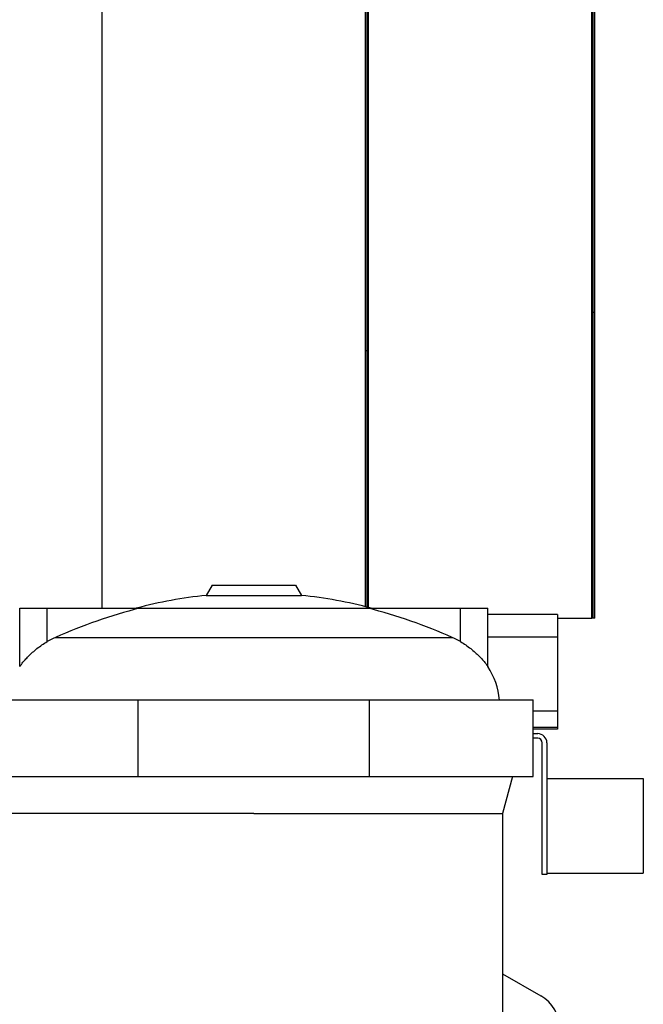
# Model space of a CAD drawing. Header units: millimetres. Extents: x 0 to 1189, y 0 to 841.
# Tile 126 of 184: x 428 to 444, y 625 to 651. Entities that reach past the tile are written whole.
import ezdxf

# ---------------------------------------------------------------- set-up
doc = ezdxf.new("R2010")
doc.units = ezdxf.units.MM
doc.header["$LTSCALE"] = 65.395
for name, color, linetype in [('1907_765000_04_SIMPLE1_A_ABL142', 7, 'CONTINUOUS'), ('1907_765000_04_SIMPLE1_T1_A_PBL143', 7, 'CONTINUOUS'), ('32007_060000_TLKGS_KGS_V_ABL4', 7, 'CONTINUOUS'), ('32007_061000_TLKGS_KGS_V_ABL50', 7, 'CONTINUOUS'), ('32007_390200_01_SIMPLE1_T2_X_PBL230', 7, 'CONTINUOUS'), ('32007_390200_01_SIMPLE1_X#AF0_ABL229', 7, 'CONTINUOUS'), ('32007_833000_01_SIMPLE1_T3_X_PBL22', 7, 'CONTINUOUS'), ('32007_833000_01_SIMPLE1_X#AF0_ABL21', 7, 'CONTINUOUS'), ('32087_000000_TLKGS_MARKETING_ABL3', 7, 'CONTINUOUS'), ('32087_030000_TLKGS_V_ABL9', 7, 'CONTINUOUS'), ('32087_300000_TLKGS_V_ABL228', 7, 'CONTINUOUS'), ('32087_800000_TLKGS_V_ABL20', 7, 'CONTINUOUS'), ('new_view_2_VBL0', 7, 'CONTINUOUS')]:
    doc.layers.add(name, color=color, linetype=linetype)

# ---------------------------------------------------------------- blocks, each defined once
blk = doc.blocks.new('1907_765000_04_SIMPLE1_T1_A_PBL143', base_point=(434.488, 620.331))
at = {"layer": '1907_765000_04_SIMPLE1_T1_A_PBL143', "color": 7, "linetype": 'Continuous'}
for p, q in [((432.646, 635.961), (432.493, 635.696)), ((432.646, 635.961), (434.831, 635.961)), ((434.831, 635.961), (434.983, 635.696)), ((432.493, 635.696), (434.983, 635.696)), ((427.618, 633.834), (427.618, 635.361)), ((427.618, 635.361), (430.751, 635.361)), ((430.674, 635.363), (430.666, 635.361)), ((436.725, 635.361), (439.858, 635.361)), ((436.802, 635.363), (436.811, 635.361)), ((439.858, 633.834), (439.858, 635.361)), ((441.678, 635.196), (439.858, 635.196)), ((441.678, 635.196), (441.678, 632.201)), ((441.678, 634.605), (439.858, 634.605)), ((426.438, 632.961), (441.038, 632.961)), ((430.714, 630.961), (430.714, 632.961)), ((436.762, 630.961), (436.762, 632.961)), ((441.038, 630.961), (441.038, 632.961)), ((441.678, 632.201), (441.038, 632.201)), ((441.038, 632.081), (441.158, 632.081)), ((441.158, 631.961), (441.038, 631.961)), ((441.278, 628.401), (441.278, 631.841)), ((441.398, 631.841), (441.398, 628.401)), ((426.438, 630.961), (441.038, 630.961)), ((440.498, 630.961), (440.238, 629.99)), ((441.398, 630.912), (443.918, 630.912)), ((443.918, 630.912), (443.918, 628.432)), ((433.738, 629.99), (427.238, 629.99)), ((433.738, 629.99), (440.238, 629.99)), ((440.238, 629.99), (440.238, 622.662)), ((441.398, 628.432), (443.918, 628.432)), ((441.398, 628.401), (441.278, 628.401)), ((440.238, 625.803), (441.238, 625.227))]:
    blk.add_line(p, q, dxfattribs=at)
at = {"layer": '1907_765000_04_SIMPLE1_T1_A_PBL143', "color": 9, "linetype": 'Continuous'}
for p, q in [((428.338, 634.488), (428.338, 635.361)), ((430.674, 635.363), (436.802, 635.363)), ((439.138, 634.488), (439.138, 635.361)), ((428.552, 634.597), (438.925, 634.597)), ((441.678, 632.668), (441.038, 632.668)), ((441.678, 632.241), (441.038, 632.241))]:
    blk.add_line(p, q, dxfattribs=at)
at = {"layer": '1907_765000_04_SIMPLE1_T1_A_PBL143', "color": 7, "linetype": 'Continuous'}
for centre, radius, start, end in [((433.738, 623.766), 11.995, 95.9586, 104.8001), ((433.738, 623.766), 11.995, 75.1999, 84.0414), ((434.31, 621.555), 14.257, 104.4536, 113.8216), ((433.167, 621.555), 14.257, 66.1784, 75.5464), ((429.376, 632.729), 2.042, 113.8244, 120.5558), ((438.1, 632.729), 2.042, 59.4442, 66.1756), ((438.152, 632.752), 2.02, 5.9197, 32.3758), ((441.158, 631.841), 0.24, 0, 90), ((441.158, 631.841), 0.12, 0, 90), ((440.738, 624.361), 1, 300, 60.0419)]:
    blk.add_arc(centre, radius, start, end, dxfattribs=at)
for points, knots in [([(427.618, 633.834), (427.623, 633.843), (427.648, 633.872), (427.691, 633.933), (427.762, 634.015), (427.885, 634.147), (428.073, 634.315), (428.245, 634.433), (428.338, 634.488)], [0, 0, 0, 0, 0.031827, 0.114771, 0.229248, 0.363264, 0.667702, 1, 1, 1, 1]), ([(439.138, 634.488), (439.232, 634.433), (439.364, 634.342), (439.523, 634.208), (439.627, 634.108), (439.712, 634.019), (439.791, 633.921), (439.817, 633.895), (439.863, 633.825), (439.858, 633.834)], [0, 0, 0, 0, 0.33225, 0.489422, 0.636789, 0.770785, 0.885246, 0.968177, 1, 1, 1, 1])]:
    blk.add_open_spline(points, degree=3, knots=knots, dxfattribs=at)
blk = doc.blocks.new('1907_765000_04_SIMPLE1_A_ABL142', base_point=(434.048, 620.331))
at = {"layer": '1907_765000_04_SIMPLE1_T1_A_PBL143'}
blk.add_blockref('1907_765000_04_SIMPLE1_T1_A_PBL143', (434.488, 620.331), dxfattribs=at)
blk = doc.blocks.new('32007_061000_TLKGS_KGS_V_ABL50', base_point=(425.788, 625.761))
at = {"layer": '1907_765000_04_SIMPLE1_A_ABL142'}
blk.add_blockref('1907_765000_04_SIMPLE1_A_ABL142', (434.048, 620.331), dxfattribs=at)
blk = doc.blocks.new('32007_060000_TLKGS_KGS_V_ABL4', base_point=(408.198, 651.049))
at = {"layer": '32007_061000_TLKGS_KGS_V_ABL50'}
blk.add_blockref('32007_061000_TLKGS_KGS_V_ABL50', (425.788, 625.761), dxfattribs=at)
blk = doc.blocks.new('32007_833000_01_SIMPLE1_T3_X_PBL22', base_point=(426.332, 647.283))
at = {"layer": '32007_833000_01_SIMPLE1_T3_X_PBL22', "color": 7, "linetype": 'Continuous'}
blk.add_line((429.778, 635.361), (429.778, 659.641), dxfattribs=at)
blk = doc.blocks.new('32007_833000_01_SIMPLE1_X#AF0_ABL21', base_point=(503.752, 647.283))
at = {"layer": '32007_833000_01_SIMPLE1_T3_X_PBL22'}
blk.add_blockref('32007_833000_01_SIMPLE1_T3_X_PBL22', (426.332, 647.283), dxfattribs=at)
blk = doc.blocks.new('32087_800000_TLKGS_V_ABL20', base_point=(503.752, 647.283))
at = {"layer": '32007_833000_01_SIMPLE1_X#AF0_ABL21'}
blk.add_blockref('32007_833000_01_SIMPLE1_X#AF0_ABL21', (503.752, 647.283), dxfattribs=at)
blk = doc.blocks.new('32007_390200_01_SIMPLE1_T2_X_PBL230', base_point=(439.654, 647.101))
at = {"layer": '32007_390200_01_SIMPLE1_T2_X_PBL230', "color": 7, "linetype": 'Continuous'}
for p, q in [((436.654, 642.101), (436.654, 659.101)), ((436.654, 659.101), (442.574, 659.101)), ((436.704, 635.385), (436.704, 659.101)), ((442.574, 659.101), (442.654, 659.101)), ((442.604, 635.101), (442.604, 659.101)), ((442.654, 635.101), (442.654, 659.101)), ((442.604, 655.101), (442.654, 655.101)), ((442.604, 643.101), (442.654, 643.101)), ((436.654, 642.101), (436.704, 642.101)), ((436.66, 635.395), (436.66, 642.101)), ((441.678, 635.101), (442.574, 635.101)), ((442.654, 635.101), (442.574, 635.101))]:
    blk.add_line(p, q, dxfattribs=at)
at = {"layer": '32007_390200_01_SIMPLE1_T2_X_PBL230', "color": 9, "linetype": 'Continuous'}
for p, q in [((436.734, 635.378), (436.734, 659.101)), ((442.574, 635.101), (442.574, 659.101))]:
    blk.add_line(p, q, dxfattribs=at)
blk = doc.blocks.new('32007_390200_01_SIMPLE1_X#AF0_ABL229', base_point=(530.156, 647.121))
at = {"layer": '32007_390200_01_SIMPLE1_T2_X_PBL230'}
blk.add_blockref('32007_390200_01_SIMPLE1_T2_X_PBL230', (439.654, 647.101), dxfattribs=at)
blk = doc.blocks.new('32087_300000_TLKGS_V_ABL228', base_point=(530.156, 641.482))
at = {"layer": '32007_390200_01_SIMPLE1_X#AF0_ABL229'}
blk.add_blockref('32007_390200_01_SIMPLE1_X#AF0_ABL229', (530.156, 647.121), dxfattribs=at)
blk = doc.blocks.new('32087_030000_TLKGS_V_ABL9', base_point=(505.894, 653.181))
at = {"layer": '32087_300000_TLKGS_V_ABL228'}
blk.add_blockref('32087_300000_TLKGS_V_ABL228', (530.156, 641.482), dxfattribs=at)
at = {"layer": '32087_800000_TLKGS_V_ABL20'}
blk.add_blockref('32087_800000_TLKGS_V_ABL20', (503.752, 647.283), dxfattribs=at)
blk = doc.blocks.new('32087_000000_TLKGS_MARKETING_ABL3', base_point=(505.332, 653.181))
at = {"layer": '32007_060000_TLKGS_KGS_V_ABL4'}
blk.add_blockref('32007_060000_TLKGS_KGS_V_ABL4', (408.198, 651.049), dxfattribs=at)
at = {"layer": '32087_030000_TLKGS_V_ABL9'}
blk.add_blockref('32087_030000_TLKGS_V_ABL9', (505.894, 653.181), dxfattribs=at)
blk = doc.blocks.new('NEW_VIEW_2_VBL0', base_point=(574.373, 631.232))
at = {"layer": '32087_000000_TLKGS_MARKETING_ABL3'}
blk.add_blockref('32087_000000_TLKGS_MARKETING_ABL3', (505.332, 653.181), dxfattribs=at)

msp = doc.modelspace()

# ---------------------------------------------------------------- block references
at = {"layer": 'new_view_2_VBL0'}
msp.add_blockref('NEW_VIEW_2_VBL0', (574.37274, 631.23233), dxfattribs=at)

doc.saveas('drawing.dxf')
